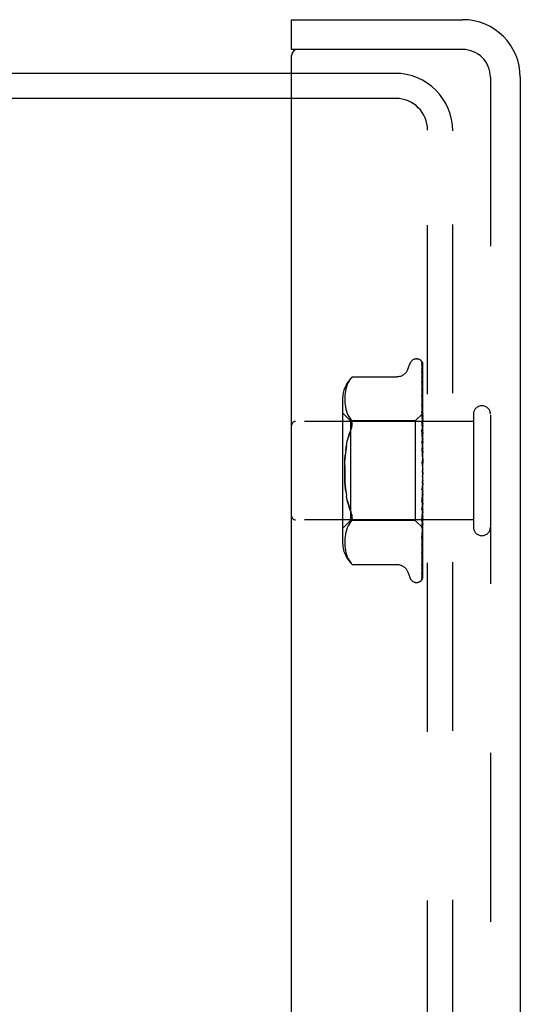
# Model space of a CAD drawing. Header units: inches. Extents: x 0 to 77.3, y 0 to 50.
# Tile 10 of 60: x 10.3 to 11.6, y 28.5 to 31. Entities that reach past the tile are written whole.
import ezdxf

# ---------------------------------------------------------------- set-up
doc = ezdxf.new("R2010")
doc.units = ezdxf.units.IN
doc.header["$LTSCALE"] = 4.25
doc.header["$MEASUREMENT"] = 0
doc.linetypes.add('HIDDEN', pattern=[0.2, 0.1, -0.1])
doc.layers.get('0').update_dxf_attribs({"linetype": 'CONTINUOUS'})
doc.layers.add('DEFAULT_2', color=8, linetype='HIDDEN')
doc.layers.add('FRONT_COVER', color=7, linetype='CONTINUOUS')

msp = doc.modelspace()

# ---------------------------------------------------------------- linework, layer by layer
at = {"color": 3, "linetype": 'Continuous'}
for p, q in [((10.992787, 30.81936), (5.542787, 30.81936)), ((10.992787, 30.75636), (5.540787, 30.75636))]:
    msp.add_line(p, q, dxfattribs=at)
at = {"layer": 'DEFAULT_2', "color": 8, "linetype": 'HIDDEN'}
for p, q in [((11.252787, 30.81936), (10.992787, 30.81936)), ((11.254787, 30.75636), (10.992787, 30.75636)), ((11.334787, 18.96236), (11.334787, 30.67636)), ((11.397787, 18.96436), (11.397787, 30.67436))]:
    msp.add_line(p, q, dxfattribs=at)
for centre, radius in [((11.252787, 30.67436), 0.145), ((11.254787, 30.67636), 0.08)]:
    msp.add_arc(centre, radius, 0, 90, dxfattribs=at)
at = {"layer": 'FRONT_COVER', "color": 7, "linetype": 'Continuous'}
for p, q in [((10.992787, 30.87936), (10.992787, 30.95436)), ((11.007787, 30.87936), (10.992787, 30.87936))]:
    msp.add_line(p, q, dxfattribs=at)
at = {"layer": 'FRONT_COVER', "color": 3, "linetype": 'Continuous'}
for p, q in [((10.992787, 30.95436), (11.422787, 30.95436)), ((11.422787, 30.87936), (11.007787, 30.87936)), ((10.992787, 18.77436), (10.992787, 30.86436)), ((11.567787, 30.80936), (11.567787, 18.82936))]:
    msp.add_line(p, q, dxfattribs=at)
at = {"layer": 'FRONT_COVER', "color": 8, "linetype": 'HIDDEN'}
for p, q in [((11.492787, 30.80936), (11.492787, 18.82936)), ((11.285154, 30.074602), (11.290629, 30.089644)), ((11.30629, 30.10061), (11.30712, 30.10061)), ((11.317959, 30.096416), (11.318034, 30.096318)), ((11.320144, 30.091768), (11.321144, 30.022932)), ((11.320144, 30.088702), (11.321453, 29.999517)), ((11.320144, 30.084981), (11.321144, 30.017698)), ((11.322787, 29.814785), (11.322787, 30.089625)), ((11.320144, 30.075895), (11.321144, 30.011386)), ((11.132512, 30.036103), (11.130527, 30.030618)), ((11.134988, 30.041428), (11.132493, 30.036055)), ((11.138059, 30.046549), (11.134974, 30.041401)), ((11.138051, 30.046537), (11.141698, 30.051503)), ((11.141698, 30.051503), (11.142277, 30.052188)), ((11.144194, 30.054382), (11.144801, 30.055051)), ((11.145136, 30.055411), (11.144603, 30.054835)), ((11.145136, 30.055411), (11.257655, 30.055411)), ((11.320133, 30.043342), (11.320145, 30.043171)), ((11.320144, 30.053807), (11.320819, 30.014315)), ((11.320144, 30.043176), (11.321453, 29.968309)), ((11.126651, 30.009505), (11.12636, 30.004438)), ((11.127155, 30.014636), (11.126643, 30.00939)), ((11.127939, 30.019888), (11.127141, 30.014523)), ((11.129047, 30.025265), (11.127921, 30.019784)), ((11.130549, 30.030687), (11.129026, 30.025176)), ((11.320144, 30.023235), (11.320819, 29.989021)), ((11.320226, 30.02286), (11.320145, 30.023245)), ((11.320145, 30.009664), (11.321454, 29.94575)), ((11.320152, 30.009574), (11.320145, 30.009659)), ((11.320819, 30.014315), (11.321453, 29.976571)), ((11.321144, 30.022932), (11.322001, 29.962675)), ((11.321144, 30.017698), (11.322001, 29.95884)), ((11.120763, 29.998953), (11.120763, 29.639768)), ((11.126364, 30.004547), (11.126284, 29.999584)), ((11.126284, 29.999682), (11.12637, 29.994801)), ((11.126367, 29.994884), (11.126658, 29.989979)), ((11.126652, 29.990045), (11.127142, 29.985003)), ((11.127136, 29.985051), (11.127906, 29.979865)), ((11.320145, 29.985277), (11.32082, 29.957578)), ((11.320819, 29.989021), (11.321454, 29.956298)), ((11.321453, 29.999517), (11.322001, 29.961324)), ((11.322787, 29.984674), (11.322174, 29.990825)), ((11.140763, 29.94461), (11.120763, 29.96461)), ((11.127901, 29.979897), (11.129011, 29.974459)), ((11.129004, 29.974487), (11.130525, 29.968952)), ((11.130516, 29.968982), (11.132531, 29.963434)), ((11.132518, 29.963465), (11.135042, 29.958034)), ((11.135027, 29.958062), (11.138102, 29.95293)), ((11.322787, 29.963611), (11.303786, 29.94461)), ((11.320145, 29.969254), (11.321146, 29.930655)), ((11.320161, 29.96902), (11.320146, 29.969251)), ((11.320929, 29.961216), (11.320161, 29.969013)), ((11.32082, 29.957578), (11.321454, 29.931058)), ((11.321776, 29.952385), (11.320929, 29.961216)), ((11.321453, 29.976571), (11.322001, 29.943443)), ((11.321453, 29.968309), (11.322001, 29.936345)), ((11.322, 29.962674), (11.322024, 29.962672)), ((11.322, 29.961323), (11.322024, 29.961426)), ((11.322, 29.958839), (11.322024, 29.95874)), ((11.449787, 29.96136), (11.449787, 29.67736)), ((11.449787, 29.94336), (11.002787, 29.94336)), ((11.138093, 29.952947), (11.141698, 29.948061)), ((11.140763, 29.94461), (11.140763, 29.69411)), ((11.303786, 29.94461), (11.140763, 29.94461)), ((11.303786, 29.94461), (11.303786, 29.69411)), ((11.320147, 29.941289), (11.320821, 29.921108)), ((11.321454, 29.956298), (11.322001, 29.927556)), ((11.321454, 29.94575), (11.322001, 29.918494)), ((11.322787, 29.941456), (11.321776, 29.952385)), ((11.322, 29.954835), (11.322024, 29.955044)), ((11.322, 29.949956), (11.322024, 29.949769)), ((11.322, 29.943443), (11.322024, 29.943758)), ((11.322, 29.936344), (11.322024, 29.936086)), ((11.322404, 29.946237), (11.322024, 29.943758)), ((11.322404, 29.93376), (11.322024, 29.936086)), ((11.322787, 29.934151), (11.322024, 29.927977)), ((11.322787, 29.948609), (11.322404, 29.946237)), ((11.322787, 29.931319), (11.322404, 29.93376)), ((11.320165, 29.923114), (11.320147, 29.923401)), ((11.320148, 29.923385), (11.322004, 29.87274)), ((11.321363, 29.909931), (11.320166, 29.92311)), ((11.320821, 29.921108), (11.321456, 29.901751)), ((11.321146, 29.930655), (11.322002, 29.897041)), ((11.32218, 29.900763), (11.321363, 29.909931)), ((11.321454, 29.931058), (11.322002, 29.907742)), ((11.322001, 29.927556), (11.322024, 29.927977)), ((11.322001, 29.918493), (11.322024, 29.918183)), ((11.322001, 29.907742), (11.322024, 29.90827)), ((11.322787, 29.912082), (11.322024, 29.918183)), ((11.322787, 29.915544), (11.322024, 29.90827)), ((11.130737, 29.882344), (11.132854, 29.893606)), ((11.320154, 29.892796), (11.320828, 29.880867)), ((11.321456, 29.901751), (11.322003, 29.884703)), ((11.322002, 29.897041), (11.322024, 29.896709)), ((11.322002, 29.884703), (11.322024, 29.885349)), ((11.322787, 29.889493), (11.322024, 29.896709)), ((11.322787, 29.89346), (11.322024, 29.885349)), ((11.322787, 29.893847), (11.32218, 29.900763)), ((11.129077, 29.870537), (11.130739, 29.882357)), ((11.320158, 29.87362), (11.320168, 29.873494)), ((11.320158, 29.87362), (11.322014, 29.846374)), ((11.320168, 29.873498), (11.322787, 29.843566)), ((11.320828, 29.880867), (11.321462, 29.869376)), ((11.321462, 29.869376), (11.322008, 29.859217)), ((11.322004, 29.87274), (11.322024, 29.87244)), ((11.322787, 29.86437), (11.322024, 29.87244)), ((11.322787, 29.868699), (11.322024, 29.860043)), ((11.322014, 29.846374), (11.322024, 29.846251)), ((11.322787, 29.837619), (11.322024, 29.846251)), ((11.322787, 29.842154), (11.322024, 29.833267)), ((11.322787, 29.810209), (11.322024, 29.819091)), ((11.322787, 29.814785), (11.322024, 29.805988)), ((11.322787, 29.549696), (11.322787, 29.810209)), ((11.321475, 29.786407), (11.320842, 29.779028)), ((11.32202, 29.792962), (11.321475, 29.786407)), ((11.322787, 29.78313), (11.322024, 29.791941)), ((11.322787, 29.787582), (11.322024, 29.779193)), ((11.322007, 29.778948), (11.320151, 29.739826)), ((11.320842, 29.779028), (11.320169, 29.771415)), ((11.320775, 29.746896), (11.322787, 29.769797)), ((11.322005, 29.766502), (11.321458, 29.752836)), ((11.322004, 29.766502), (11.322024, 29.765782)), ((11.322006, 29.778948), (11.322024, 29.779193)), ((11.322787, 29.75736), (11.322024, 29.765782)), ((11.322787, 29.761527), (11.322024, 29.753849)), ((11.132854, 29.745114), (11.130737, 29.756376)), ((11.322003, 29.753524), (11.320146, 29.691815)), ((11.320823, 29.737341), (11.320149, 29.721212)), ((11.32015, 29.739816), (11.320167, 29.74006)), ((11.321458, 29.752836), (11.320823, 29.737341)), ((11.322002, 29.742142), (11.321455, 29.721869)), ((11.322002, 29.753524), (11.322024, 29.753849)), ((11.322002, 29.742143), (11.322024, 29.741559)), ((11.322787, 29.733831), (11.322024, 29.741559)), ((11.322787, 29.737563), (11.322024, 29.730873)), ((11.322001, 29.730548), (11.320819, 29.67797)), ((11.321455, 29.721869), (11.32082, 29.698826)), ((11.322001, 29.710808), (11.321145, 29.664457)), ((11.321361, 29.704863), (11.32218, 29.713818)), ((11.322001, 29.720622), (11.321454, 29.694474)), ((11.322001, 29.730548), (11.322024, 29.730873)), ((11.322001, 29.720622), (11.322024, 29.720148)), ((11.322001, 29.710808), (11.322024, 29.711095)), ((11.322787, 29.713393), (11.322024, 29.720148)), ((11.322787, 29.716554), (11.322024, 29.711095)), ((11.32218, 29.713818), (11.322787, 29.720624)), ((11.449787, 29.69536), (11.002787, 29.69536)), ((11.140763, 29.69411), (11.120763, 29.67411)), ((11.138102, 29.685791), (11.135027, 29.680658)), ((11.138093, 29.685773), (11.141698, 29.690659)), ((11.303786, 29.69411), (11.140763, 29.69411)), ((11.145005, 29.698925), (11.144608, 29.696639)), ((11.322589, 29.675307), (11.303786, 29.69411)), ((11.32082, 29.698826), (11.320146, 29.674776)), ((11.320147, 29.691812), (11.320163, 29.692083)), ((11.320164, 29.692089), (11.321361, 29.704863)), ((11.321454, 29.694474), (11.320819, 29.664718)), ((11.322001, 29.695005), (11.321144, 29.642199)), ((11.322001, 29.702691), (11.321145, 29.654313)), ((11.322, 29.702691), (11.322024, 29.702323)), ((11.322, 29.68899), (11.322024, 29.688728)), ((11.322001, 29.695005), (11.322006, 29.695111)), ((11.322006, 29.695111), (11.322024, 29.695231)), ((11.322404, 29.699504), (11.322024, 29.702323)), ((11.322787, 29.696785), (11.322404, 29.699504)), ((11.322787, 29.699262), (11.322532, 29.697865)), ((11.129011, 29.664262), (11.127901, 29.658824)), ((11.130525, 29.669768), (11.129004, 29.664233)), ((11.132531, 29.675286), (11.130516, 29.669739)), ((11.135042, 29.680686), (11.132518, 29.675256)), ((11.321145, 29.664457), (11.320144, 29.611357)), ((11.320819, 29.67797), (11.320145, 29.648484)), ((11.320819, 29.664718), (11.320145, 29.63362)), ((11.322001, 29.680009), (11.321144, 29.62173)), ((11.322001, 29.677319), (11.321144, 29.61749)), ((11.322, 29.683708), (11.322024, 29.683852)), ((11.322, 29.680009), (11.322024, 29.679854)), ((11.322, 29.67732), (11.322024, 29.677371)), ((11.322, 29.676072), (11.322024, 29.676022)), ((11.322176, 29.668584), (11.322787, 29.675005)), ((11.322787, 29.675127), (11.322589, 29.675307)), ((11.12637, 29.64392), (11.126284, 29.639038)), ((11.126284, 29.639136), (11.126364, 29.634173)), ((11.126658, 29.648742), (11.126367, 29.643836)), ((11.127142, 29.653717), (11.126652, 29.648675)), ((11.127906, 29.658856), (11.127136, 29.65367)), ((11.321144, 29.642199), (11.320144, 29.581762)), ((11.320145, 29.648489), (11.320157, 29.648659)), ((11.12636, 29.634282), (11.126651, 29.629215)), ((11.126643, 29.62933), (11.127155, 29.624085)), ((11.127141, 29.624197), (11.127939, 29.618832)), ((11.127921, 29.618936), (11.129047, 29.613455)), ((11.129026, 29.613544), (11.130549, 29.608033)), ((11.321144, 29.62173), (11.320144, 29.555225)), ((11.321144, 29.61749), (11.320144, 29.549121)), ((11.320145, 29.611356), (11.320144, 29.611334)), ((11.320145, 29.611343), (11.320915, 29.617706)), ((11.130527, 29.608103), (11.132512, 29.602617)), ((11.132493, 29.602665), (11.134988, 29.597292)), ((11.134974, 29.59732), (11.138059, 29.592171)), ((11.138051, 29.592183), (11.141698, 29.587217)), ((11.141698, 29.587217), (11.138059, 29.592171)), ((11.142744, 29.585989), (11.141698, 29.587217)), ((11.320145, 29.599199), (11.320142, 29.599126)), ((11.14428, 29.584238), (11.143604, 29.584997)), ((11.145136, 29.58331), (11.145049, 29.583407)), ((11.145136, 29.58331), (11.25766, 29.58331)), ((11.285154, 29.564118), (11.290629, 29.549076)), ((11.320145, 29.581767), (11.320117, 29.581414)), ((11.30629, 29.53811), (11.30712, 29.53811)), ((11.319711, 29.546988), (11.319666, 29.546882))]:
    msp.add_line(p, q, dxfattribs=at)
for points in [[(11.322787, 30.089625), (11.322256, 30.090914), (11.321666, 30.092067), (11.32104, 30.093091), (11.320408, 30.093976), (11.319798, 30.094723), (11.31924, 30.095329), (11.318763, 30.095794), (11.318386, 30.096127), (11.318132, 30.096327), (11.317993, 30.096418), (11.317959, 30.096416)], [(11.318927, 30.095368), (11.319001, 30.095267), (11.319204, 30.094966), (11.319417, 30.0946), (11.319625, 30.094171), (11.319812, 30.093688), (11.319966, 30.093162), (11.320077, 30.0926), (11.320136, 30.092014), (11.320145, 30.091764)], [(11.322787, 30.0862), (11.32235, 30.087851), (11.321887, 30.089342), (11.321386, 30.090739), (11.320837, 30.092061), (11.32022, 30.093323), (11.319507, 30.094536), (11.318929, 30.095361)], [(11.319688, 30.090938), (11.319652, 30.090992), (11.319552, 30.091144), (11.319531, 30.091178), (11.319575, 30.091099), (11.319671, 30.090904), (11.319799, 30.090594), (11.319937, 30.090168), (11.320054, 30.089655), (11.320127, 30.089088), (11.320145, 30.0887)], [(11.322787, 30.085095), (11.322647, 30.085484), (11.322373, 30.086176), (11.322082, 30.086837), (11.32178, 30.087464), (11.321471, 30.088057), (11.321162, 30.088614), (11.320857, 30.089133), (11.320561, 30.089612), (11.320284, 30.090043), (11.320031, 30.090427), (11.319817, 30.090746), (11.319688, 30.090938)], [(11.322787, 30.073587), (11.322492, 30.075271), (11.322088, 30.07739), (11.321665, 30.079434), (11.321226, 30.081404), (11.320768, 30.083301), (11.320291, 30.085118), (11.319942, 30.08636)], [(11.319944, 30.086358), (11.320006, 30.08612), (11.320103, 30.085577), (11.320145, 30.084976)], [(11.285154, 30.074602), (11.284433, 30.07281), (11.28364, 30.071155), (11.282718, 30.069509), (11.281668, 30.067891), (11.280487, 30.066314), (11.279177, 30.064796), (11.277736, 30.063342), (11.276162, 30.061961), (11.274453, 30.060669), (11.272607, 30.059482), (11.270629, 30.058413), (11.268523, 30.057477), (11.266293, 30.056691), (11.263951, 30.056079), (11.261499, 30.055654), (11.258942, 30.055436), (11.257745, 30.055411)], [(11.319986, 30.076998), (11.31997, 30.077034), (11.319972, 30.077029), (11.320015, 30.076888), (11.320078, 30.076607), (11.320131, 30.076194), (11.320145, 30.075895)], [(11.320794, 30.075446), (11.320311, 30.076351), (11.320139, 30.076683), (11.320024, 30.076917), (11.319986, 30.076998)], [(11.322787, 30.051934), (11.322535, 30.05382), (11.322143, 30.056598), (11.321734, 30.059344), (11.32131, 30.062049), (11.320872, 30.064716), (11.320419, 30.067336), (11.320089, 30.069166)], [(11.32009, 30.06917), (11.320124, 30.068931), (11.320145, 30.068581)], [(11.320144, 30.068587), (11.321453, 29.985473), (11.321746, 29.96656), (11.322001, 29.949956)], [(11.322787, 30.071039), (11.322567, 30.071653), (11.322282, 30.072368), (11.321985, 30.073056), (11.32168, 30.073709), (11.321375, 30.074329), (11.321077, 30.074911), (11.320794, 30.075446)], [(11.144198, 30.054388), (11.143679, 30.053809), (11.143081, 30.053127), (11.141698, 30.051503)], [(11.14282, 30.052827), (11.143331, 30.053414), (11.143795, 30.053937)], [(11.144991, 30.055254), (11.145102, 30.055372), (11.145136, 30.055411)], [(11.320211, 30.053867), (11.320169, 30.053983), (11.320119, 30.054137), (11.320115, 30.054151), (11.320134, 30.054016), (11.320145, 30.053809)], [(11.322787, 30.021945), (11.322552, 30.024054), (11.322164, 30.027421), (11.321759, 30.030801), (11.32134, 30.034182), (11.320906, 30.037564), (11.320459, 30.040943), (11.320134, 30.043332)], [(11.321298, 30.051488), (11.320696, 30.052755), (11.320458, 30.053276), (11.32028, 30.053693), (11.320211, 30.053867)], [(11.322787, 30.047961), (11.322712, 30.048176), (11.322369, 30.049081), (11.322008, 30.049942), (11.321647, 30.050746), (11.321298, 30.051488)], [(11.322174, 29.990825), (11.32177, 29.994727), (11.321353, 29.998674), (11.320922, 30.002663), (11.320152, 30.009566)], [(11.321198, 30.020431), (11.320897, 30.021105), (11.320634, 30.02172), (11.320419, 30.02227), (11.320268, 30.022717), (11.320226, 30.02286)], [(11.321144, 30.011386), (11.321746, 29.971818), (11.322001, 29.954836)], [(11.322787, 30.016694), (11.322568, 30.017284), (11.322222, 30.018138), (11.32187, 30.01895), (11.321198, 30.020431)], [(11.321956, 29.980336), (11.3213, 29.981767), (11.320997, 29.982451), (11.320727, 29.983101), (11.320501, 29.983709), (11.32033, 29.98425), (11.320218, 29.984706), (11.320162, 29.985057), (11.320146, 29.985281)], [(11.322787, 29.978379), (11.322613, 29.978822), (11.32229, 29.979589), (11.321956, 29.980336)], [(11.322787, 29.963568), (11.322514, 29.96328), (11.322298, 29.963047), (11.322138, 29.962867), (11.322038, 29.962743), (11.322, 29.962678), (11.322, 29.962674)], [(11.322787, 29.96163), (11.322514, 29.961451), (11.322298, 29.96133), (11.322138, 29.961267), (11.322038, 29.961262), (11.322, 29.961315), (11.322, 29.961323)], [(11.322787, 29.960294), (11.322514, 29.959907), (11.322298, 29.95957), (11.322138, 29.959279), (11.322038, 29.959041), (11.322, 29.958862), (11.322, 29.958839)], [(11.322787, 29.963158), (11.322595, 29.962774), (11.322404, 29.962357), (11.322213, 29.961907), (11.322024, 29.961426)], [(11.322787, 29.962722), (11.322595, 29.96276), (11.322404, 29.962765), (11.322213, 29.962735), (11.322024, 29.962672)], [(11.322787, 29.957105), (11.322595, 29.957564), (11.322404, 29.95799), (11.322213, 29.958381), (11.322024, 29.95874)], [(11.322787, 29.958396), (11.322595, 29.957603), (11.322404, 29.95678), (11.322213, 29.955927), (11.322024, 29.955044)], [(11.141698, 29.922802), (11.14296, 29.926095), (11.143933, 29.929216), (11.144608, 29.932117), (11.145005, 29.934835), (11.145139, 29.937385), (11.145005, 29.939795), (11.144608, 29.942081), (11.143933, 29.944236), (11.14296, 29.946253), (11.141698, 29.948061)], [(11.322787, 29.934418), (11.322427, 29.935225), (11.32208, 29.935947), (11.321727, 29.936665), (11.321378, 29.937384), (11.321048, 29.938102), (11.320751, 29.938815), (11.320504, 29.939499), (11.320319, 29.94014), (11.320204, 29.940712), (11.320152, 29.941191), (11.320147, 29.941299)], [(11.322787, 29.95455), (11.322514, 29.954487), (11.322298, 29.954483), (11.322138, 29.954539), (11.322038, 29.954652), (11.322, 29.954835)], [(11.322787, 29.951927), (11.322514, 29.951455), (11.322298, 29.951025), (11.322138, 29.950635), (11.322038, 29.950291), (11.322, 29.950004), (11.322, 29.949956)], [(11.322787, 29.942583), (11.322514, 29.942638), (11.322298, 29.942752), (11.322138, 29.942925), (11.322038, 29.943153), (11.322, 29.943443)], [(11.322787, 29.938768), (11.322514, 29.938228), (11.322298, 29.937722), (11.322138, 29.937246), (11.322038, 29.936809), (11.322, 29.936424), (11.322, 29.936344)], [(11.322787, 29.94651), (11.322595, 29.947373), (11.322404, 29.948204), (11.322213, 29.949003), (11.322024, 29.949769)], [(11.13285, 29.893588), (11.135393, 29.904168), (11.138339, 29.913882)], [(11.141698, 29.922802), (11.138335, 29.913869), (11.135387, 29.904148)], [(11.322787, 29.921294), (11.322514, 29.920705), (11.322298, 29.920141), (11.322138, 29.919596), (11.322038, 29.919082), (11.322, 29.918613), (11.322001, 29.918493)], [(11.322787, 29.926163), (11.322512, 29.926337), (11.322296, 29.926563), (11.322138, 29.926843), (11.32204, 29.927173), (11.322001, 29.927556)], [(11.321711, 29.888404), (11.321395, 29.888985), (11.321085, 29.889597), (11.320793, 29.890248), (11.320538, 29.890925), (11.320333, 29.891626), (11.320202, 29.892308), (11.320153, 29.89282)], [(11.322787, 29.886442), (11.322643, 29.886725), (11.322338, 29.88729), (11.321711, 29.888404)], [(11.322787, 29.900135), (11.322514, 29.899519), (11.322298, 29.898917), (11.322138, 29.898323), (11.322038, 29.897751), (11.322, 29.897215), (11.322002, 29.897041)], [(11.322787, 29.905883), (11.322514, 29.906164), (11.322298, 29.906496), (11.322138, 29.906881), (11.322038, 29.907309), (11.322001, 29.907742)], [(11.322787, 29.882476), (11.322514, 29.882857), (11.322298, 29.883281), (11.322138, 29.883753), (11.322038, 29.88426), (11.322002, 29.884703)], [(11.130737, 29.882344), (11.129076, 29.87053), (11.127824, 29.858229), (11.126955, 29.845519)], [(11.322025, 29.876579), (11.321995, 29.876787), (11.321922, 29.876936), (11.321805, 29.877025), (11.32165, 29.87705), (11.321462, 29.877007), (11.321252, 29.876893), (11.32103, 29.87671), (11.320809, 29.87645), (11.320598, 29.876108), (11.320414, 29.875688), (11.320269, 29.875193), (11.320177, 29.874647), (11.320144, 29.87408), (11.320158, 29.87362)], [(11.322787, 29.876057), (11.322514, 29.875437), (11.322298, 29.874818), (11.322138, 29.874197), (11.322038, 29.873587), (11.322, 29.873003), (11.322004, 29.87274)], [(11.322008, 29.859217), (11.322, 29.859445), (11.322024, 29.860043)], [(11.322787, 29.856787), (11.322514, 29.857254), (11.322298, 29.857756), (11.322138, 29.858298), (11.322038, 29.858865), (11.322008, 29.859217)], [(11.129076, 29.76819), (11.127824, 29.780491), (11.126955, 29.793202), (11.126451, 29.80619), (11.126279, 29.819355), (11.126451, 29.832521), (11.126955, 29.845513), (11.127824, 29.858229)], [(11.322015, 29.83739), (11.321847, 29.837613), (11.321664, 29.837863), (11.321465, 29.838148), (11.32125, 29.838479), (11.321023, 29.838868), (11.320791, 29.839326), (11.32057, 29.839854), (11.320373, 29.84046), (11.320255, 29.840966)], [(11.320282, 29.840831), (11.320597, 29.839328), (11.320932, 29.837697), (11.321251, 29.836101), (11.321555, 29.834536), (11.321847, 29.832999), (11.322099, 29.83163)], [(11.322787, 29.84993), (11.322514, 29.849327), (11.322298, 29.848715), (11.322138, 29.848088), (11.322038, 29.847462), (11.322, 29.846852), (11.322014, 29.846374)], [(11.322787, 29.836314), (11.32265, 29.836525), (11.322475, 29.836776), (11.32232, 29.836987), (11.322015, 29.83739)], [(11.126451, 29.832531), (11.126279, 29.819365), (11.126451, 29.806199), (11.126955, 29.793207), (11.127824, 29.780491), (11.129077, 29.768184), (11.130739, 29.756364)], [(11.322099, 29.83163), (11.322038, 29.832043), (11.322, 29.832651), (11.322024, 29.833267)], [(11.322787, 29.822698), (11.322514, 29.822134), (11.322298, 29.821551), (11.322138, 29.820942), (11.322038, 29.820322), (11.322, 29.819708), (11.322024, 29.819091)], [(11.322787, 29.829746), (11.322514, 29.830282), (11.322298, 29.830843), (11.322138, 29.831435), (11.322099, 29.83163)], [(11.322787, 29.802329), (11.322514, 29.802915), (11.322298, 29.803516), (11.322138, 29.804136), (11.322038, 29.804762), (11.322, 29.805377), (11.322024, 29.805988)], [(11.32202, 29.792962), (11.322, 29.792551), (11.322024, 29.791941)], [(11.322787, 29.795345), (11.322514, 29.794841), (11.322298, 29.794307), (11.322138, 29.793738), (11.322038, 29.793148), (11.32202, 29.792962)], [(11.320165, 29.771361), (11.320258, 29.772052), (11.320425, 29.772738), (11.320656, 29.77341), (11.320923, 29.774028), (11.32121, 29.774594), (11.321502, 29.775106), (11.32179, 29.775579), (11.322353, 29.77647)], [(11.322787, 29.775528), (11.322514, 29.776143), (11.322298, 29.776761), (11.322138, 29.777388), (11.322038, 29.778008), (11.322, 29.778608), (11.322006, 29.778948)], [(11.322787, 29.76886), (11.322514, 29.768434), (11.322298, 29.767969), (11.322138, 29.76746), (11.322038, 29.76692), (11.322004, 29.766502)], [(11.322353, 29.77647), (11.322629, 29.776926), (11.322787, 29.777202)], [(11.141698, 29.715918), (11.138335, 29.724851), (11.135387, 29.734572), (11.13285, 29.745133)], [(11.132854, 29.745114), (11.135393, 29.734552), (11.138339, 29.724838), (11.141698, 29.715918)], [(11.320168, 29.740077), (11.320329, 29.741886), (11.320775, 29.746896)], [(11.322787, 29.750312), (11.322514, 29.750932), (11.322298, 29.751545), (11.322138, 29.752156), (11.322038, 29.75275), (11.322, 29.753312), (11.322002, 29.753524)], [(11.322787, 29.744201), (11.322514, 29.743868), (11.322298, 29.743489), (11.322138, 29.743058), (11.322038, 29.742588), (11.322002, 29.742143)], [(11.145005, 29.698925), (11.145139, 29.701335), (11.145005, 29.703886), (11.144608, 29.706604), (11.143933, 29.709504), (11.14296, 29.712625), (11.141698, 29.715918)], [(11.320149, 29.721198), (11.320152, 29.721268), (11.320215, 29.72185), (11.320353, 29.722512), (11.320566, 29.723217), (11.320832, 29.723916), (11.321136, 29.724606), (11.321459, 29.72527), (11.32179, 29.725914), (11.322119, 29.726546), (11.322442, 29.727177), (11.322751, 29.72782), (11.322787, 29.727899)], [(11.322787, 29.72759), (11.322514, 29.728195), (11.322298, 29.728781), (11.322138, 29.729353), (11.322038, 29.729898), (11.322, 29.730403), (11.322001, 29.730548)], [(11.322787, 29.708186), (11.322514, 29.708753), (11.322298, 29.70929), (11.322138, 29.709803), (11.322038, 29.71028), (11.322, 29.71071), (11.322001, 29.710808)], [(11.322787, 29.722258), (11.322514, 29.72203), (11.322298, 29.72175), (11.322138, 29.721414), (11.322038, 29.721031), (11.322001, 29.720622)], [(11.141698, 29.690659), (11.14296, 29.692467), (11.143933, 29.694485), (11.144608, 29.696639)], [(11.322001, 29.68899), (11.320819, 29.614358), (11.320475, 29.593083), (11.320144, 29.572751)], [(11.322787, 29.703824), (11.322514, 29.70371), (11.322298, 29.70354), (11.322138, 29.703309), (11.322038, 29.703027), (11.322, 29.702691)], [(11.322787, 29.689566), (11.322514, 29.68957), (11.322298, 29.689515), (11.322138, 29.6894), (11.322038, 29.689228), (11.322, 29.68899)], [(11.322787, 29.6928), (11.322533, 29.69327), (11.322327, 29.693709), (11.322169, 29.694118), (11.322062, 29.694491), (11.322008, 29.694821), (11.322001, 29.695005)], [(11.322532, 29.697865), (11.322277, 29.696521), (11.32215, 29.695869), (11.322024, 29.695231)], [(11.322787, 29.684608), (11.322595, 29.685595), (11.322404, 29.68661), (11.322213, 29.687655), (11.322024, 29.688728)], [(11.322787, 29.68631), (11.322595, 29.685646), (11.322404, 29.685015), (11.322213, 29.684417), (11.322024, 29.683852)], [(11.322001, 29.683707), (11.320819, 29.604851), (11.320475, 29.582318), (11.320144, 29.560764)], [(11.322001, 29.676071), (11.320819, 29.593405), (11.320475, 29.569811), (11.320144, 29.547252)], [(11.320146, 29.674774), (11.320172, 29.675106), (11.320256, 29.675602), (11.320414, 29.676203), (11.320644, 29.676879), (11.320935, 29.677609), (11.321268, 29.678366), (11.321629, 29.679141), (11.322, 29.679928), (11.322368, 29.680727), (11.32272, 29.681546), (11.322787, 29.681713)], [(11.320157, 29.648667), (11.320481, 29.651748), (11.320926, 29.656049), (11.321357, 29.660291), (11.322176, 29.668584)], [(11.322787, 29.681988), (11.322514, 29.682419), (11.322298, 29.682804), (11.322138, 29.683147), (11.322038, 29.683438), (11.322, 29.683673), (11.322, 29.683708)], [(11.322787, 29.68), (11.322514, 29.680121), (11.322298, 29.680183), (11.322138, 29.680187), (11.322038, 29.680133), (11.322, 29.680009)], [(11.322787, 29.67614), (11.322514, 29.67648), (11.322298, 29.676766), (11.322138, 29.677003), (11.322038, 29.677184), (11.322, 29.677307), (11.322, 29.67732)], [(11.322787, 29.67547), (11.322514, 29.675704), (11.322298, 29.675882), (11.322138, 29.676004), (11.322038, 29.676069), (11.322, 29.676075), (11.322, 29.676072)], [(11.322787, 29.6773), (11.322595, 29.677891), (11.322404, 29.678514), (11.322213, 29.679168), (11.322024, 29.679854)], [(11.322787, 29.678167), (11.322595, 29.677917), (11.322404, 29.677702), (11.322213, 29.67752), (11.322024, 29.677371)], [(11.322589, 29.675307), (11.322404, 29.675508), (11.322213, 29.675749), (11.322024, 29.676022)], [(11.321145, 29.654313), (11.320475, 29.617289), (11.320144, 29.5992)], [(11.320145, 29.633618), (11.320158, 29.633764), (11.320205, 29.634038), (11.320308, 29.634434), (11.320472, 29.634936), (11.320695, 29.635521), (11.320962, 29.636158), (11.321265, 29.636842), (11.321929, 29.638306)], [(11.321929, 29.638306), (11.32227, 29.639087), (11.322602, 29.639897), (11.322787, 29.640384)], [(11.320915, 29.617706), (11.321348, 29.621408), (11.321766, 29.625087), (11.32217, 29.628743), (11.322557, 29.632365), (11.322787, 29.634578)], [(11.141698, 29.587217), (11.142745, 29.585987), (11.143606, 29.584996)], [(11.320117, 29.581422), (11.320444, 29.583539), (11.320893, 29.586549), (11.321328, 29.589585), (11.321749, 29.59264), (11.322155, 29.595714), (11.322545, 29.598799), (11.322787, 29.600798)], [(11.320142, 29.599126), (11.320141, 29.599104), (11.320137, 29.599072), (11.320159, 29.59917), (11.320224, 29.599394), (11.320347, 29.599741), (11.320532, 29.6002), (11.32077, 29.600747), (11.321041, 29.601342), (11.321668, 29.602702)], [(11.321668, 29.602702), (11.32201, 29.60347), (11.322362, 29.604308), (11.322703, 29.605198), (11.322787, 29.605434)], [(11.144281, 29.584237), (11.144765, 29.583711), (11.145049, 29.583407)], [(11.257746, 29.58331), (11.258943, 29.583285), (11.2615, 29.583066), (11.263952, 29.582641), (11.266294, 29.582029), (11.268523, 29.581243), (11.270629, 29.580307), (11.272608, 29.579238), (11.274453, 29.578051), (11.276162, 29.576759), (11.277736, 29.575378), (11.279177, 29.573924), (11.280487, 29.572406), (11.281668, 29.570829), (11.282718, 29.569211), (11.28364, 29.567565), (11.284433, 29.56591), (11.285154, 29.564118)], [(11.32004, 29.55986), (11.320376, 29.561394), (11.320835, 29.563611), (11.32128, 29.565894), (11.321709, 29.568235), (11.322122, 29.570634), (11.322518, 29.573088), (11.322787, 29.574864)], [(11.320068, 29.572083), (11.320062, 29.572063), (11.320074, 29.572097), (11.320146, 29.572275), (11.32029, 29.572598), (11.320499, 29.573034)], [(11.320145, 29.57275), (11.320125, 29.572415), (11.320087, 29.572166), (11.320068, 29.572083)], [(11.320499, 29.573034), (11.321048, 29.574137), (11.321363, 29.574774), (11.321689, 29.575456), (11.322018, 29.57618), (11.322338, 29.576938), (11.322643, 29.577731), (11.322787, 29.578137)], [(11.319103, 29.54392), (11.319048, 29.543844), (11.319018, 29.543805), (11.319059, 29.543856), (11.319342, 29.544199)], [(11.320145, 29.547255), (11.320136, 29.546999), (11.320088, 29.546497), (11.320007, 29.546037), (11.3199, 29.545613), (11.319769, 29.545216), (11.319621, 29.544847), (11.319453, 29.544499), (11.319285, 29.544201), (11.319144, 29.543981), (11.319103, 29.54392)], [(11.319342, 29.544199), (11.319555, 29.544461), (11.319802, 29.544774), (11.320073, 29.545131), (11.320363, 29.545531), (11.320666, 29.545971), (11.320976, 29.546449), (11.32129, 29.546964), (11.321602, 29.547514), (11.321909, 29.548099), (11.322206, 29.548717), (11.322488, 29.549368), (11.32275, 29.550047), (11.322787, 29.550151)], [(11.319708, 29.546981), (11.32008, 29.54791), (11.320585, 29.549304), (11.321063, 29.550773), (11.321514, 29.552315), (11.321943, 29.553928), (11.322349, 29.555618), (11.322735, 29.557411), (11.322787, 29.55767)], [(11.320145, 29.549126), (11.320104, 29.548503), (11.319997, 29.547885), (11.319843, 29.547339), (11.319711, 29.546988)], [(11.320145, 29.555226), (11.320119, 29.554774), (11.320047, 29.554283), (11.319953, 29.553898), (11.319866, 29.553636), (11.319813, 29.553506), (11.319804, 29.553486)], [(11.319804, 29.553486), (11.319806, 29.553491), (11.319851, 29.553576), (11.319948, 29.553749), (11.320097, 29.554007), (11.320512, 29.554714)], [(11.320145, 29.560769), (11.320099, 29.560172), (11.320043, 29.559864)], [(11.320184, 29.544421), (11.32103, 29.545653), (11.321671, 29.546827), (11.322215, 29.548061), (11.322692, 29.549394), (11.322787, 29.549696)], [(11.320512, 29.554714), (11.320757, 29.555138), (11.321015, 29.555596), (11.321282, 29.556088), (11.321553, 29.556608), (11.321823, 29.557155), (11.32209, 29.557729), (11.322348, 29.558328), (11.322594, 29.55895), (11.322787, 29.559485)]]:
    msp.add_lwpolyline(points, dxfattribs=at)
at = {"layer": 'FRONT_COVER', "color": 3, "linetype": 'Continuous'}
for centre, radius, start, end in [((11.422787, 30.80936), 0.145, 0, 90), ((11.007787, 30.86436), 0.015, 90, 180)]:
    msp.add_arc(centre, radius, start, end, dxfattribs=at)
at = {"layer": 'FRONT_COVER', "color": 8, "linetype": 'HIDDEN'}
for centre, radius, start, end in [((11.422787, 30.80936), 0.07, 0, 90), ((11.30629, 30.083944), 0.016667, 90, 160), ((11.30712, 30.083944), 0.016667, 19.948441, 90), ((11.198341, 29.998953), 0.077578, 133.300756, 180), ((11.471287, 29.96136), 0.0215, 0, 180), ((11.002787, 29.93336), 0.01, 90, 180), ((11.002787, 29.70536), 0.01, 180, 270), ((11.471287, 29.67736), 0.0215, 180, 360), ((11.198341, 29.639768), 0.077578, 180, 226.699243), ((11.30629, 29.554777), 0.016667, 200, 270), ((11.30712, 29.554777), 0.016667, 270, 321.378155)]:
    msp.add_arc(centre, radius, start, end, dxfattribs=at)

doc.saveas('drawing.dxf')
